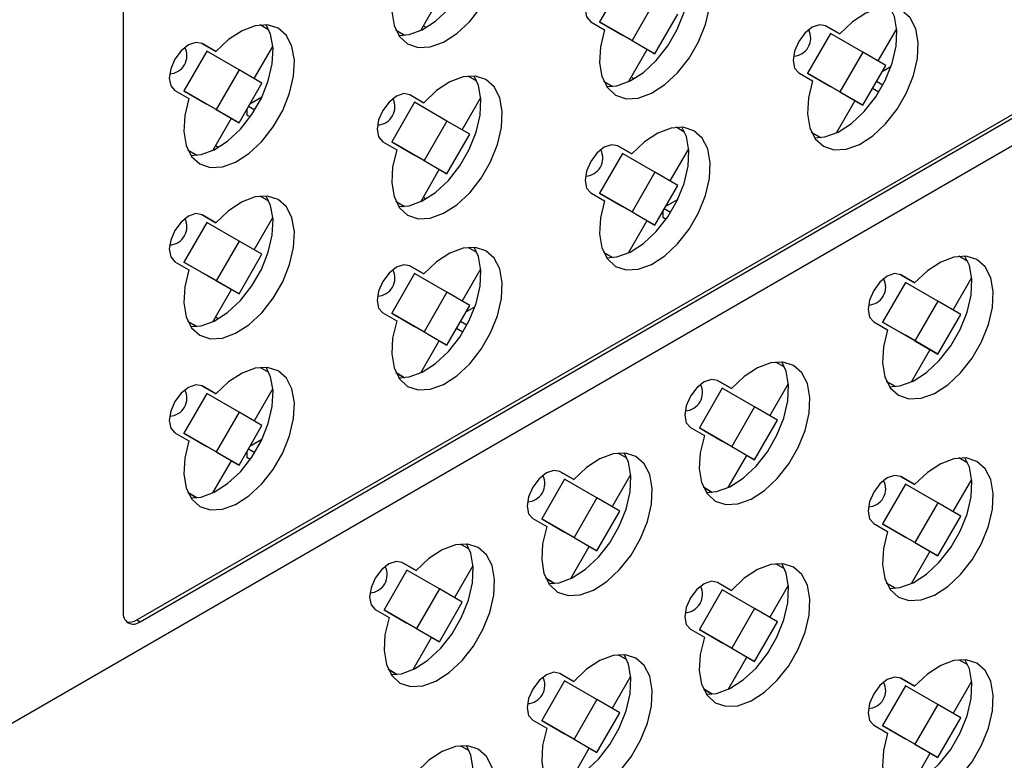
# Model space of a CAD drawing. Header units: millimetres. Extents: x 7187 to 8806, y -3756 to -2918.
# Tile 101 of 250: x 7816 to 7898, y -3604 to -3542. Entities that reach past the tile are written whole.
import ezdxf

# ---------------------------------------------------------------- set-up
doc = ezdxf.new("R2010")
doc.units = ezdxf.units.MM
doc.header["$LTSCALE"] = 3

msp = doc.modelspace()

# ---------------------------------------------------------------- linework, layer by layer
at = {"linetype": 'Continuous', "lineweight": 30}
for p, q in [((7824.644, -3474.976), (7824.644, -3591.497)), ((7825.776, -3592.15), (7929.013, -3532.552)), ((7826.058, -3592.313), (7929.296, -3532.715)), ((7929.296, -3535.002), (7671.343, -3683.915)), ((7866.081, -3539.253), (7864.181, -3542.544)), ((7849.331, -3543.256), (7850.877, -3540.577)), ((7868.768, -3540.804), (7866.868, -3544.095)), ((7868.768, -3545.192), (7870.668, -3541.901)), ((7836.743, -3543.216), (7836.01, -3542.793)), ((7847.265, -3543.226), (7847.996, -3543.648)), ((7847.996, -3543.648), (7847.265, -3543.226)), ((7849.788, -3543.013), (7849.55, -3542.876)), ((7863.443, -3542.521), (7864.594, -3543.186)), ((7864.181, -3542.544), (7866.081, -3543.641)), ((7866.868, -3544.095), (7864.181, -3542.544)), ((7882.931, -3542.864), (7884.097, -3543.537)), ((7884.097, -3543.537), (7882.946, -3542.872)), ((7887.284, -3545.781), (7888.831, -3543.103)), ((7847.854, -3543.566), (7847.802, -3543.656)), ((7847.802, -3543.656), (7847.811, -3543.661)), ((7847.811, -3543.661), (7847.802, -3543.656)), ((7868.768, -3545.192), (7866.081, -3543.641)), ((7866.868, -3544.095), (7868.768, -3545.192)), ((7883.334, -3543.501), (7881.434, -3546.792)), ((7886.021, -3545.052), (7883.334, -3543.501)), ((7831.574, -3544.966), (7829.674, -3548.256)), ((7831.171, -3544.329), (7832.337, -3545.001)), ((7832.337, -3545.001), (7831.186, -3544.337)), ((7834.261, -3546.517), (7831.574, -3544.966)), ((7835.524, -3547.246), (7837.07, -3544.568)), ((7866.584, -3547.503), (7868.131, -3544.825)), ((7886.021, -3545.052), (7884.121, -3548.343)), ((7887.921, -3546.149), (7886.021, -3545.052)), ((7834.261, -3546.517), (7832.361, -3549.808)), ((7836.161, -3547.614), (7834.261, -3546.517)), ((7886.021, -3549.44), (7887.921, -3546.149)), ((7888.298, -3546.283), (7887.617, -3546.676)), ((7853.997, -3547.464), (7853.263, -3547.041)), ((7867.042, -3547.261), (7866.804, -3547.123)), ((7880.696, -3546.769), (7881.847, -3547.434)), ((7881.434, -3546.792), (7883.334, -3547.889)), ((7884.121, -3548.343), (7881.434, -3546.792)), ((7828.936, -3548.234), (7830.087, -3548.899)), ((7834.261, -3550.905), (7836.161, -3547.614)), ((7864.518, -3547.473), (7865.25, -3547.896)), ((7865.249, -3547.896), (7864.518, -3547.474)), ((7865.108, -3547.814), (7865.056, -3547.904)), ((7865.056, -3547.904), (7865.065, -3547.909)), ((7865.065, -3547.909), (7865.056, -3547.904)), ((7886.021, -3549.44), (7883.334, -3547.889)), ((7887.338, -3548.38), (7886.814, -3548.067)), ((7887.675, -3547.793), (7887.148, -3547.489)), ((7829.674, -3548.256), (7831.574, -3549.354)), ((7832.361, -3549.808), (7829.674, -3548.256)), ((7836.154, -3548.786), (7835.149, -3549.366)), ((7848.425, -3548.576), (7849.59, -3549.249)), ((7849.59, -3549.249), (7848.439, -3548.584)), ((7852.777, -3551.494), (7854.324, -3548.815)), ((7884.121, -3548.343), (7886.021, -3549.44)), ((7834.261, -3550.905), (7831.574, -3549.354)), ((7832.361, -3549.808), (7834.261, -3550.905)), ((7834.918, -3549.766), (7834.918, -3550.268)), ((7835.561, -3549.871), (7835.034, -3549.566)), ((7848.827, -3549.213), (7846.927, -3552.504)), ((7851.514, -3550.764), (7848.827, -3549.213)), ((7883.838, -3551.751), (7885.384, -3549.072)), ((7832.077, -3553.216), (7833.624, -3550.537)), ((7835.191, -3550.43), (7834.918, -3550.268)), ((7851.514, -3550.764), (7849.614, -3554.055)), ((7853.414, -3551.862), (7851.514, -3550.764)), ((7871.25, -3551.711), (7870.517, -3551.288)), ((7851.514, -3555.152), (7853.414, -3551.862)), ((7881.771, -3551.721), (7882.503, -3552.143)), ((7882.503, -3552.143), (7881.772, -3551.721)), ((7832.535, -3552.973), (7832.297, -3552.836)), ((7846.189, -3552.482), (7847.34, -3553.146)), ((7846.927, -3552.504), (7848.827, -3553.601)), ((7849.614, -3554.055), (7846.927, -3552.504)), ((7865.678, -3552.824), (7866.844, -3553.497)), ((7866.844, -3553.497), (7865.693, -3552.832)), ((7870.031, -3555.741), (7871.577, -3553.063)), ((7830.011, -3553.186), (7830.743, -3553.608)), ((7830.743, -3553.608), (7830.011, -3553.186)), ((7830.601, -3553.527), (7830.549, -3553.617)), ((7830.549, -3553.617), (7830.558, -3553.622)), ((7830.558, -3553.622), (7830.549, -3553.617)), ((7851.514, -3555.152), (7848.827, -3553.601)), ((7866.081, -3553.461), (7864.181, -3556.752)), ((7868.768, -3555.012), (7866.081, -3553.461)), ((7849.614, -3554.055), (7851.514, -3555.152)), ((7849.331, -3557.464), (7850.877, -3554.785)), ((7868.768, -3555.012), (7866.868, -3558.303)), ((7870.668, -3556.109), (7868.768, -3555.012)), ((7868.768, -3559.4), (7870.668, -3556.109)), ((7836.743, -3557.424), (7836.01, -3557.001)), ((7849.788, -3557.221), (7849.55, -3557.083)), ((7863.443, -3556.729), (7864.594, -3557.394)), ((7864.181, -3556.752), (7866.081, -3557.849)), ((7866.868, -3558.303), (7864.181, -3556.752)), ((7847.265, -3557.433), (7847.996, -3557.856)), ((7847.996, -3557.856), (7847.265, -3557.434)), ((7847.854, -3557.774), (7847.802, -3557.864)), ((7847.802, -3557.864), (7847.811, -3557.869)), ((7847.811, -3557.869), (7847.802, -3557.864)), ((7868.768, -3559.4), (7866.081, -3557.849)), ((7870.661, -3557.281), (7869.656, -3557.861)), ((7831.171, -3558.536), (7832.337, -3559.209)), ((7832.337, -3559.209), (7831.186, -3558.545)), ((7835.524, -3561.454), (7837.07, -3558.776)), ((7866.868, -3558.303), (7868.768, -3559.4)), ((7869.425, -3558.262), (7869.425, -3558.763)), ((7869.697, -3558.926), (7869.425, -3558.763)), ((7870.068, -3558.366), (7869.541, -3558.061)), ((7831.574, -3559.173), (7829.674, -3562.464)), ((7834.261, -3560.725), (7831.574, -3559.173)), ((7866.584, -3561.711), (7868.131, -3559.032)), ((7834.261, -3560.725), (7832.361, -3564.015)), ((7836.161, -3561.822), (7834.261, -3560.725)), ((7853.997, -3561.672), (7853.263, -3561.248)), ((7834.261, -3565.113), (7836.161, -3561.822)), ((7864.518, -3561.681), (7865.25, -3562.104)), ((7865.249, -3562.104), (7864.518, -3561.681)), ((7894.726, -3562.41), (7893.993, -3561.987)), ((7828.936, -3562.442), (7830.087, -3563.106)), ((7829.674, -3562.464), (7831.574, -3563.561)), ((7832.361, -3564.015), (7829.674, -3562.464)), ((7848.425, -3562.784), (7849.59, -3563.457)), ((7849.59, -3563.457), (7848.439, -3562.792)), ((7834.261, -3565.113), (7831.574, -3563.561)), ((7848.827, -3563.421), (7846.927, -3566.712)), ((7851.514, -3564.972), (7848.827, -3563.421)), ((7852.777, -3565.702), (7854.324, -3563.023)), ((7889.154, -3563.523), (7890.319, -3564.196)), ((7890.319, -3564.196), (7889.169, -3563.531)), ((7832.361, -3564.015), (7834.261, -3565.113)), ((7889.557, -3564.16), (7887.657, -3567.451)), ((7892.244, -3565.711), (7889.557, -3564.16)), ((7893.507, -3566.44), (7895.053, -3563.762)), ((7832.077, -3567.424), (7833.624, -3564.745)), ((7851.514, -3564.972), (7849.614, -3568.263)), ((7853.414, -3566.069), (7851.514, -3564.972)), ((7851.514, -3569.36), (7853.414, -3566.069)), ((7853.792, -3566.203), (7853.11, -3566.597)), ((7892.244, -3565.711), (7890.344, -3569.002)), ((7894.144, -3566.808), (7892.244, -3565.711)), ((7846.189, -3566.689), (7847.34, -3567.354)), ((7846.927, -3566.712), (7848.827, -3567.809)), ((7849.614, -3568.263), (7846.927, -3566.712)), ((7892.244, -3570.099), (7894.144, -3566.808)), ((7830.011, -3567.394), (7830.743, -3567.816)), ((7830.743, -3567.816), (7830.011, -3567.394)), ((7830.601, -3567.734), (7830.549, -3567.824)), ((7830.549, -3567.824), (7830.558, -3567.829)), ((7830.558, -3567.829), (7830.549, -3567.824)), ((7832.535, -3567.181), (7832.297, -3567.044)), ((7851.514, -3569.36), (7848.827, -3567.809)), ((7853.168, -3567.714), (7852.641, -3567.409)), ((7886.919, -3567.428), (7888.069, -3568.093)), ((7887.657, -3567.451), (7889.557, -3568.548)), ((7890.344, -3569.002), (7887.657, -3567.451)), ((7849.614, -3568.263), (7851.514, -3569.36)), ((7852.831, -3568.3), (7852.307, -3567.987)), ((7892.244, -3570.099), (7889.557, -3568.548)), ((7849.331, -3571.671), (7850.877, -3568.993)), ((7890.344, -3569.002), (7892.244, -3570.099)), ((7890.06, -3572.41), (7891.607, -3569.731)), ((7879.523, -3571.187), (7878.79, -3570.763)), ((7836.743, -3571.632), (7836.01, -3571.209)), ((7847.265, -3571.641), (7847.996, -3572.064)), ((7847.996, -3572.064), (7847.265, -3571.642)), ((7831.171, -3572.744), (7832.337, -3573.417)), ((7873.951, -3572.299), (7875.117, -3572.972)), ((7875.117, -3572.972), (7873.966, -3572.307)), ((7878.304, -3575.217), (7879.85, -3572.538)), ((7887.994, -3572.38), (7888.726, -3572.802)), ((7888.725, -3572.802), (7887.994, -3572.38)), ((7831.574, -3573.381), (7829.674, -3576.672)), ((7832.337, -3573.417), (7831.186, -3572.752)), ((7834.261, -3574.932), (7831.574, -3573.381)), ((7835.524, -3575.662), (7837.07, -3572.983)), ((7874.354, -3572.936), (7872.454, -3576.227)), ((7877.041, -3574.487), (7874.354, -3572.936)), ((7834.261, -3574.932), (7832.361, -3578.223)), ((7836.161, -3576.03), (7834.261, -3574.932)), ((7877.041, -3574.487), (7875.141, -3577.778)), ((7878.941, -3575.584), (7877.041, -3574.487)), ((7877.041, -3578.875), (7878.941, -3575.584)), ((7828.936, -3576.65), (7830.087, -3577.314)), ((7829.674, -3576.672), (7831.574, -3577.769)), ((7832.361, -3578.223), (7829.674, -3576.672)), ((7834.261, -3579.32), (7836.161, -3576.03)), ((7871.716, -3576.205), (7872.867, -3576.869)), ((7872.454, -3576.227), (7874.354, -3577.324)), ((7875.141, -3577.778), (7872.454, -3576.227)), ((7836.154, -3577.202), (7835.149, -3577.782)), ((7877.041, -3578.875), (7874.354, -3577.324)), ((7834.261, -3579.32), (7831.574, -3577.769)), ((7832.361, -3578.223), (7834.261, -3579.32)), ((7834.918, -3578.182), (7834.918, -3578.683)), ((7835.561, -3578.286), (7835.034, -3577.982)), ((7866.442, -3578.739), (7865.709, -3578.315)), ((7875.141, -3577.778), (7877.041, -3578.875)), ((7832.077, -3581.632), (7833.624, -3578.953)), ((7835.191, -3578.846), (7834.918, -3578.683)), ((7874.857, -3581.187), (7876.404, -3578.508)), ((7894.726, -3579.149), (7893.993, -3578.726)), ((7860.87, -3579.851), (7862.035, -3580.524)), ((7862.035, -3580.524), (7860.884, -3579.859)), ((7865.223, -3582.769), (7866.769, -3580.09)), ((7861.272, -3580.488), (7859.372, -3583.779)), ((7863.959, -3582.039), (7861.272, -3580.488)), ((7889.557, -3580.899), (7887.657, -3584.19)), ((7889.154, -3580.262), (7890.319, -3580.935)), ((7890.319, -3580.935), (7889.169, -3580.27)), ((7892.244, -3582.45), (7889.557, -3580.899)), ((7893.507, -3583.179), (7895.053, -3580.501)), ((7830.011, -3581.601), (7830.743, -3582.024)), ((7830.743, -3582.024), (7830.011, -3581.602)), ((7872.791, -3581.156), (7873.523, -3581.579)), ((7873.523, -3581.579), (7872.791, -3581.157)), ((7863.959, -3582.039), (7862.059, -3585.33)), ((7865.859, -3583.136), (7863.959, -3582.039)), ((7892.244, -3582.45), (7890.344, -3585.741)), ((7894.144, -3583.547), (7892.244, -3582.45)), ((7863.959, -3586.427), (7865.859, -3583.136)), ((7858.634, -3583.756), (7859.785, -3584.421)), ((7859.372, -3583.779), (7861.272, -3584.876)), ((7862.059, -3585.33), (7859.372, -3583.779)), ((7886.919, -3584.167), (7888.069, -3584.832)), ((7892.244, -3586.838), (7894.144, -3583.547)), ((7863.959, -3586.427), (7861.272, -3584.876)), ((7887.657, -3584.19), (7889.557, -3585.287)), ((7890.344, -3585.741), (7887.657, -3584.19)), ((7862.059, -3585.33), (7863.959, -3586.427)), ((7892.244, -3586.838), (7889.557, -3585.287)), ((7890.344, -3585.741), (7892.244, -3586.838)), ((7853.36, -3586.29), (7852.627, -3585.867)), ((7861.776, -3588.738), (7863.322, -3586.06)), ((7890.06, -3589.149), (7891.607, -3586.47)), ((7847.788, -3587.403), (7848.954, -3588.076)), ((7848.954, -3588.076), (7847.803, -3587.411)), ((7848.191, -3588.04), (7846.291, -3591.331)), ((7850.878, -3589.591), (7848.191, -3588.04)), ((7852.141, -3590.32), (7853.687, -3587.642)), ((7879.523, -3587.926), (7878.79, -3587.503)), ((7859.71, -3588.708), (7860.441, -3589.131)), ((7860.441, -3589.131), (7859.71, -3588.709)), ((7873.951, -3589.038), (7875.117, -3589.711)), ((7875.117, -3589.711), (7873.966, -3589.046)), ((7850.878, -3589.591), (7848.978, -3592.882)), ((7852.778, -3590.688), (7850.878, -3589.591)), ((7874.354, -3589.675), (7872.454, -3592.966)), ((7877.041, -3591.226), (7874.354, -3589.675)), ((7878.304, -3591.956), (7879.85, -3589.277)), ((7887.994, -3589.119), (7888.726, -3589.542)), ((7888.725, -3589.542), (7887.994, -3589.119)), ((7850.878, -3593.979), (7852.778, -3590.688)), ((7845.553, -3591.308), (7846.704, -3591.973)), ((7846.291, -3591.331), (7848.191, -3592.428)), ((7848.978, -3592.882), (7846.291, -3591.331)), ((7877.041, -3591.226), (7875.141, -3594.517)), ((7878.941, -3592.324), (7877.041, -3591.226)), ((7825.776, -3592.15), (7826.058, -3592.313)), ((7877.041, -3595.614), (7878.941, -3592.324)), ((7850.878, -3593.979), (7848.191, -3592.428)), ((7848.978, -3592.882), (7850.878, -3593.979)), ((7871.716, -3592.944), (7872.867, -3593.608)), ((7872.454, -3592.966), (7874.354, -3594.063)), ((7875.141, -3594.517), (7872.454, -3592.966)), ((7848.694, -3596.29), (7850.241, -3593.611)), ((7877.041, -3595.614), (7874.354, -3594.063)), ((7875.141, -3594.517), (7877.041, -3595.614)), ((7866.442, -3595.478), (7865.709, -3595.054)), ((7874.857, -3597.926), (7876.404, -3595.247)), ((7894.726, -3595.889), (7893.993, -3595.465)), ((7846.628, -3596.26), (7847.36, -3596.682)), ((7847.36, -3596.682), (7846.628, -3596.26)), ((7861.272, -3597.227), (7859.372, -3600.518)), ((7860.87, -3596.59), (7862.035, -3597.263)), ((7862.035, -3597.263), (7860.884, -3596.598)), ((7863.959, -3598.778), (7861.272, -3597.227)), ((7865.223, -3599.508), (7866.769, -3596.829)), ((7889.154, -3597.001), (7890.319, -3597.674)), ((7890.319, -3597.674), (7889.169, -3597.009)), ((7893.507, -3599.919), (7895.053, -3597.24)), ((7872.791, -3597.895), (7873.523, -3598.318)), ((7873.523, -3598.318), (7872.791, -3597.896)), ((7889.557, -3597.638), (7887.657, -3600.929)), ((7892.244, -3599.189), (7889.557, -3597.638)), ((7863.959, -3598.778), (7862.059, -3602.069)), ((7865.859, -3599.875), (7863.959, -3598.778)), ((7892.244, -3599.189), (7890.344, -3602.48)), ((7894.144, -3600.286), (7892.244, -3599.189)), ((7858.634, -3600.495), (7859.785, -3601.16)), ((7859.372, -3600.518), (7861.272, -3601.615)), ((7862.059, -3602.069), (7859.372, -3600.518)), ((7863.959, -3603.166), (7865.859, -3599.875)), ((7892.244, -3603.577), (7894.144, -3600.286)), ((7886.919, -3600.906), (7888.069, -3601.571)), ((7887.657, -3600.929), (7889.557, -3602.026)), ((7890.344, -3602.48), (7887.657, -3600.929)), ((7863.959, -3603.166), (7861.272, -3601.615)), ((7862.059, -3602.069), (7863.959, -3603.166)), ((7892.244, -3603.577), (7889.557, -3602.026)), ((7853.36, -3603.029), (7852.627, -3602.606)), ((7861.776, -3605.477), (7863.322, -3602.799)), ((7890.344, -3602.48), (7892.244, -3603.577)), ((7890.06, -3605.888), (7891.607, -3603.21))]:
    msp.add_line(p, q, dxfattribs=at)
at = {"linetype": 'Continuous', "lineweight": 30, "flags": 128}
for points in [[(7847.34, -3538.938), (7847, -3540.357), (7846.924, -3541.681), (7847.117, -3542.834), (7847.567, -3543.748), (7848.248, -3544.37), (7849.119, -3544.663), (7850.131, -3544.611), (7851.224, -3544.215), (7852.334, -3543.5), (7853.396, -3542.507), (7854.347, -3541.294), (7855.133, -3539.933), (7855.708, -3538.502), (7856.037, -3537.086), (7856.101, -3535.768), (7855.897, -3534.623), (7855.437, -3533.721), (7854.748, -3533.112), (7853.869, -3532.833), (7852.852, -3532.901), (7851.758, -3533.31), (7850.649, -3534.038), (7849.59, -3535.041)], [(7847.503, -3543.658), (7848.364, -3543.59), (7849.456, -3543.195), (7850.566, -3542.479), (7851.628, -3541.486), (7852.58, -3540.274), (7853.366, -3538.912), (7853.94, -3537.482), (7854.269, -3536.066), (7854.333, -3534.747), (7854.13, -3533.603), (7853.758, -3532.823)], [(7864.594, -3543.186), (7864.254, -3544.604), (7864.178, -3545.929), (7864.371, -3547.082), (7864.82, -3547.996), (7865.501, -3548.618), (7866.373, -3548.911), (7867.385, -3548.858), (7868.478, -3548.463), (7869.587, -3547.748), (7870.649, -3546.755), (7871.601, -3545.542), (7872.387, -3544.181), (7872.961, -3542.75), (7873.29, -3541.334), (7873.355, -3540.015), (7873.151, -3538.871), (7872.691, -3537.968), (7872.001, -3537.36), (7871.122, -3537.081), (7870.106, -3537.148), (7869.011, -3537.558), (7867.902, -3538.285), (7866.844, -3539.289)], [(7864.756, -3547.905), (7865.617, -3547.838), (7866.71, -3547.442), (7867.819, -3546.727), (7868.881, -3545.734), (7869.833, -3544.521), (7870.619, -3543.16), (7871.193, -3541.729), (7871.522, -3540.313), (7871.587, -3538.995), (7871.383, -3537.85), (7871.011, -3537.071)], [(7865.693, -3538.624), (7865.176, -3538.524), (7864.568, -3538.736), (7863.959, -3539.227), (7863.443, -3539.923), (7863.098, -3540.718), (7862.977, -3541.491), (7863.098, -3542.124), (7863.443, -3542.521)], [(7881.847, -3547.434), (7881.507, -3548.852), (7881.431, -3550.176), (7881.624, -3551.329), (7882.074, -3552.244), (7882.754, -3552.865), (7883.626, -3553.159), (7884.638, -3553.106), (7885.731, -3552.71), (7886.841, -3551.995), (7887.902, -3551.002), (7888.854, -3549.79), (7889.64, -3548.428), (7890.215, -3546.998), (7890.544, -3545.582), (7890.608, -3544.263), (7890.404, -3543.119), (7889.944, -3542.216), (7889.254, -3541.607), (7888.376, -3541.328), (7887.359, -3541.396), (7886.264, -3541.805), (7885.155, -3542.533), (7884.097, -3543.537)], [(7882.01, -3552.153), (7882.87, -3552.085), (7883.963, -3551.69), (7885.073, -3550.975), (7886.135, -3549.982), (7887.086, -3548.769), (7887.872, -3547.408), (7888.447, -3545.977), (7888.776, -3544.561), (7888.84, -3543.242), (7888.636, -3542.098), (7888.264, -3541.318)], [(7830.087, -3548.899), (7829.747, -3550.317), (7829.671, -3551.641), (7829.864, -3552.794), (7830.314, -3553.709), (7830.994, -3554.33), (7831.866, -3554.623), (7832.878, -3554.571), (7833.971, -3554.175), (7835.08, -3553.46), (7836.142, -3552.467), (7837.094, -3551.255), (7837.88, -3549.893), (7838.454, -3548.463), (7838.783, -3547.046), (7838.848, -3545.728), (7838.644, -3544.584), (7838.184, -3543.681), (7837.494, -3543.072), (7836.615, -3542.793), (7835.599, -3542.861), (7834.504, -3543.27), (7833.395, -3543.998), (7832.337, -3545.001)], [(7830.25, -3553.618), (7831.11, -3553.55), (7832.203, -3553.155), (7833.313, -3552.44), (7834.374, -3551.447), (7835.326, -3550.234), (7836.112, -3548.873), (7836.687, -3547.442), (7837.016, -3546.026), (7837.08, -3544.707), (7836.876, -3543.563), (7836.504, -3542.783)], [(7882.946, -3542.872), (7882.43, -3542.772), (7881.821, -3542.983), (7881.212, -3543.475), (7880.696, -3544.171), (7880.351, -3544.966), (7880.23, -3545.739), (7880.351, -3546.372), (7880.696, -3546.769)], [(7831.186, -3544.337), (7830.67, -3544.237), (7830.061, -3544.448), (7829.452, -3544.94), (7828.936, -3545.636), (7828.591, -3546.431), (7828.47, -3547.204), (7828.591, -3547.837), (7828.936, -3548.234)], [(7847.34, -3553.146), (7847, -3554.565), (7846.924, -3555.889), (7847.117, -3557.042), (7847.567, -3557.956), (7848.248, -3558.578), (7849.119, -3558.871), (7850.131, -3558.818), (7851.224, -3558.423), (7852.334, -3557.708), (7853.396, -3556.715), (7854.347, -3555.502), (7855.133, -3554.141), (7855.708, -3552.71), (7856.037, -3551.294), (7856.101, -3549.975), (7855.897, -3548.831), (7855.437, -3547.928), (7854.748, -3547.32), (7853.869, -3547.041), (7852.852, -3547.108), (7851.758, -3547.518), (7850.649, -3548.246), (7849.59, -3549.249)], [(7847.503, -3557.865), (7848.364, -3557.798), (7849.456, -3557.402), (7850.566, -3556.687), (7851.628, -3555.694), (7852.58, -3554.482), (7853.366, -3553.12), (7853.94, -3551.69), (7854.269, -3550.274), (7854.333, -3548.955), (7854.13, -3547.811), (7853.758, -3547.031)], [(7848.439, -3548.584), (7847.923, -3548.484), (7847.314, -3548.696), (7846.705, -3549.187), (7846.189, -3549.883), (7845.844, -3550.679), (7845.723, -3551.451), (7845.844, -3552.085), (7846.189, -3552.482)], [(7864.594, -3557.394), (7864.254, -3558.812), (7864.178, -3560.137), (7864.371, -3561.29), (7864.82, -3562.204), (7865.501, -3562.826), (7866.373, -3563.119), (7867.385, -3563.066), (7868.478, -3562.67), (7869.587, -3561.955), (7870.649, -3560.962), (7871.601, -3559.75), (7872.387, -3558.388), (7872.961, -3556.958), (7873.29, -3555.542), (7873.355, -3554.223), (7873.151, -3553.079), (7872.691, -3552.176), (7872.001, -3551.567), (7871.122, -3551.289), (7870.106, -3551.356), (7869.011, -3551.766), (7867.902, -3552.493), (7866.844, -3553.497)], [(7864.756, -3562.113), (7865.617, -3562.045), (7866.71, -3561.65), (7867.819, -3560.935), (7868.881, -3559.942), (7869.833, -3558.729), (7870.619, -3557.368), (7871.193, -3555.937), (7871.522, -3554.521), (7871.587, -3553.203), (7871.383, -3552.058), (7871.011, -3551.279)], [(7865.693, -3552.832), (7865.176, -3552.732), (7864.568, -3552.943), (7863.959, -3553.435), (7863.443, -3554.131), (7863.098, -3554.926), (7862.977, -3555.699), (7863.098, -3556.332), (7863.443, -3556.729)], [(7830.087, -3563.106), (7829.747, -3564.525), (7829.671, -3565.849), (7829.864, -3567.002), (7830.314, -3567.916), (7830.994, -3568.538), (7831.866, -3568.831), (7832.878, -3568.779), (7833.971, -3568.383), (7835.08, -3567.668), (7836.142, -3566.675), (7837.094, -3565.462), (7837.88, -3564.101), (7838.454, -3562.67), (7838.783, -3561.254), (7838.848, -3559.936), (7838.644, -3558.791), (7838.184, -3557.889), (7837.494, -3557.28), (7836.615, -3557.001), (7835.599, -3557.069), (7834.504, -3557.478), (7833.395, -3558.206), (7832.337, -3559.209)], [(7830.25, -3567.826), (7831.11, -3567.758), (7832.203, -3567.363), (7833.313, -3566.647), (7834.374, -3565.654), (7835.326, -3564.442), (7836.112, -3563.08), (7836.687, -3561.65), (7837.016, -3560.234), (7837.08, -3558.915), (7836.876, -3557.771), (7836.504, -3556.991)], [(7831.186, -3558.545), (7830.67, -3558.444), (7830.061, -3558.656), (7829.452, -3559.147), (7828.936, -3559.844), (7828.591, -3560.639), (7828.47, -3561.412), (7828.591, -3562.045), (7828.936, -3562.442)], [(7847.34, -3567.354), (7847, -3568.772), (7846.924, -3570.097), (7847.117, -3571.25), (7847.567, -3572.164), (7848.248, -3572.786), (7849.119, -3573.079), (7850.131, -3573.026), (7851.224, -3572.631), (7852.334, -3571.916), (7853.396, -3570.923), (7854.347, -3569.71), (7855.133, -3568.349), (7855.708, -3566.918), (7856.037, -3565.502), (7856.101, -3564.183), (7855.897, -3563.039), (7855.437, -3562.136), (7854.748, -3561.528), (7853.869, -3561.249), (7852.852, -3561.316), (7851.758, -3561.726), (7850.649, -3562.453), (7849.59, -3563.457)], [(7847.503, -3572.073), (7848.364, -3572.006), (7849.456, -3571.61), (7850.566, -3570.895), (7851.628, -3569.902), (7852.58, -3568.689), (7853.366, -3567.328), (7853.94, -3565.897), (7854.269, -3564.481), (7854.333, -3563.163), (7854.13, -3562.018), (7853.758, -3561.239)], [(7888.069, -3568.093), (7887.73, -3569.511), (7887.654, -3570.836), (7887.846, -3571.989), (7888.296, -3572.903), (7888.977, -3573.524), (7889.849, -3573.818), (7890.861, -3573.765), (7891.953, -3573.369), (7893.063, -3572.654), (7894.125, -3571.661), (7895.077, -3570.449), (7895.863, -3569.087), (7896.437, -3567.657), (7896.766, -3566.241), (7896.831, -3564.922), (7896.627, -3563.778), (7896.167, -3562.875), (7895.477, -3562.266), (7894.598, -3561.988), (7893.582, -3562.055), (7892.487, -3562.464), (7891.378, -3563.192), (7890.319, -3564.196)], [(7888.232, -3572.812), (7889.093, -3572.744), (7890.186, -3572.349), (7891.295, -3571.634), (7892.357, -3570.641), (7893.309, -3569.428), (7894.095, -3568.067), (7894.669, -3566.636), (7894.998, -3565.22), (7895.063, -3563.901), (7894.859, -3562.757), (7894.487, -3561.978)], [(7848.439, -3562.792), (7847.923, -3562.692), (7847.314, -3562.904), (7846.705, -3563.395), (7846.189, -3564.091), (7845.844, -3564.886), (7845.723, -3565.659), (7845.844, -3566.292), (7846.189, -3566.689)], [(7889.169, -3563.531), (7888.652, -3563.431), (7888.044, -3563.642), (7887.435, -3564.134), (7886.919, -3564.83), (7886.574, -3565.625), (7886.453, -3566.398), (7886.574, -3567.031), (7886.919, -3567.428)], [(7872.867, -3576.869), (7872.527, -3578.287), (7872.451, -3579.612), (7872.644, -3580.765), (7873.094, -3581.679), (7873.774, -3582.301), (7874.646, -3582.594), (7875.658, -3582.541), (7876.751, -3582.146), (7877.86, -3581.431), (7878.922, -3580.438), (7879.874, -3579.225), (7880.66, -3577.864), (7881.234, -3576.433), (7881.563, -3575.017), (7881.628, -3573.698), (7881.424, -3572.554), (7880.964, -3571.651), (7880.274, -3571.043), (7879.395, -3570.764), (7878.379, -3570.831), (7877.284, -3571.241), (7876.175, -3571.969), (7875.117, -3572.972)], [(7873.03, -3581.588), (7873.89, -3581.521), (7874.983, -3581.125), (7876.093, -3580.41), (7877.154, -3579.417), (7878.106, -3578.205), (7878.892, -3576.843), (7879.466, -3575.413), (7879.796, -3573.996), (7879.86, -3572.678), (7879.656, -3571.534), (7879.284, -3570.754)], [(7830.087, -3577.314), (7829.747, -3578.733), (7829.671, -3580.057), (7829.864, -3581.21), (7830.314, -3582.124), (7830.994, -3582.746), (7831.866, -3583.039), (7832.878, -3582.986), (7833.971, -3582.591), (7835.08, -3581.876), (7836.142, -3580.883), (7837.094, -3579.67), (7837.88, -3578.309), (7838.454, -3576.878), (7838.783, -3575.462), (7838.848, -3574.143), (7838.644, -3572.999), (7838.184, -3572.096), (7837.494, -3571.488), (7836.615, -3571.209), (7835.599, -3571.276), (7834.504, -3571.686), (7833.395, -3572.414), (7832.337, -3573.417)], [(7830.25, -3582.033), (7831.11, -3581.966), (7832.203, -3581.57), (7833.313, -3580.855), (7834.374, -3579.862), (7835.326, -3578.65), (7836.112, -3577.288), (7836.687, -3575.858), (7837.016, -3574.442), (7837.08, -3573.123), (7836.876, -3571.979), (7836.504, -3571.199)], [(7831.186, -3572.752), (7830.67, -3572.652), (7830.061, -3572.864), (7829.452, -3573.355), (7828.936, -3574.051), (7828.591, -3574.847), (7828.47, -3575.619), (7828.591, -3576.253), (7828.936, -3576.65)], [(7873.966, -3572.307), (7873.45, -3572.207), (7872.841, -3572.419), (7872.232, -3572.91), (7871.716, -3573.606), (7871.371, -3574.401), (7871.25, -3575.174), (7871.371, -3575.808), (7871.716, -3576.205)], [(7859.785, -3584.421), (7859.445, -3585.839), (7859.37, -3587.164), (7859.562, -3588.317), (7860.012, -3589.231), (7860.693, -3589.853), (7861.565, -3590.146), (7862.576, -3590.093), (7863.669, -3589.698), (7864.779, -3588.982), (7865.841, -3587.989), (7866.792, -3586.777), (7867.578, -3585.415), (7868.153, -3583.985), (7868.482, -3582.569), (7868.546, -3581.25), (7868.343, -3580.106), (7867.882, -3579.203), (7867.193, -3578.594), (7866.314, -3578.316), (7865.297, -3578.383), (7864.203, -3578.793), (7863.094, -3579.52), (7862.035, -3580.524)], [(7859.948, -3589.14), (7860.809, -3589.073), (7861.901, -3588.677), (7863.011, -3587.962), (7864.073, -3586.969), (7865.025, -3585.756), (7865.811, -3584.395), (7866.385, -3582.964), (7866.714, -3581.548), (7866.779, -3580.23), (7866.575, -3579.085), (7866.203, -3578.306)], [(7888.069, -3584.832), (7887.73, -3586.25), (7887.654, -3587.575), (7887.846, -3588.728), (7888.296, -3589.642), (7888.977, -3590.264), (7889.849, -3590.557), (7890.861, -3590.504), (7891.953, -3590.108), (7893.063, -3589.393), (7894.125, -3588.4), (7895.077, -3587.188), (7895.863, -3585.826), (7896.437, -3584.396), (7896.766, -3582.98), (7896.831, -3581.661), (7896.627, -3580.517), (7896.167, -3579.614), (7895.477, -3579.005), (7894.598, -3578.727), (7893.582, -3578.794), (7892.487, -3579.204), (7891.378, -3579.931), (7890.319, -3580.935)], [(7888.232, -3589.551), (7889.093, -3589.483), (7890.186, -3589.088), (7891.295, -3588.373), (7892.357, -3587.38), (7893.309, -3586.167), (7894.095, -3584.806), (7894.669, -3583.375), (7894.998, -3581.959), (7895.063, -3580.64), (7894.859, -3579.496), (7894.487, -3578.717)], [(7860.884, -3579.859), (7860.368, -3579.759), (7859.759, -3579.971), (7859.15, -3580.462), (7858.634, -3581.158), (7858.289, -3581.953), (7858.168, -3582.726), (7858.289, -3583.359), (7858.634, -3583.756)], [(7889.169, -3580.27), (7888.652, -3580.17), (7888.044, -3580.381), (7887.435, -3580.873), (7886.919, -3581.569), (7886.574, -3582.364), (7886.453, -3583.137), (7886.574, -3583.77), (7886.919, -3584.167)], [(7846.704, -3591.973), (7846.364, -3593.391), (7846.288, -3594.715), (7846.481, -3595.868), (7846.931, -3596.783), (7847.611, -3597.404), (7848.483, -3597.698), (7849.495, -3597.645), (7850.588, -3597.249), (7851.697, -3596.534), (7852.759, -3595.541), (7853.711, -3594.329), (7854.497, -3592.967), (7855.071, -3591.537), (7855.4, -3590.121), (7855.465, -3588.802), (7855.261, -3587.658), (7854.801, -3586.755), (7854.111, -3586.146), (7853.232, -3585.867), (7852.216, -3585.935), (7851.121, -3586.344), (7850.012, -3587.072), (7848.954, -3588.076)], [(7846.867, -3596.692), (7847.727, -3596.624), (7848.82, -3596.229), (7849.93, -3595.514), (7850.991, -3594.521), (7851.943, -3593.308), (7852.729, -3591.947), (7853.304, -3590.516), (7853.633, -3589.1), (7853.697, -3587.781), (7853.493, -3586.637), (7853.121, -3585.857)], [(7847.803, -3587.411), (7847.287, -3587.311), (7846.678, -3587.522), (7846.069, -3588.014), (7845.553, -3588.71), (7845.208, -3589.505), (7845.087, -3590.278), (7845.208, -3590.911), (7845.553, -3591.308)], [(7872.867, -3593.608), (7872.527, -3595.027), (7872.451, -3596.351), (7872.644, -3597.504), (7873.094, -3598.418), (7873.774, -3599.04), (7874.646, -3599.333), (7875.658, -3599.28), (7876.751, -3598.885), (7877.86, -3598.17), (7878.922, -3597.177), (7879.874, -3595.964), (7880.66, -3594.603), (7881.234, -3593.172), (7881.563, -3591.756), (7881.628, -3590.437), (7881.424, -3589.293), (7880.964, -3588.39), (7880.274, -3587.782), (7879.395, -3587.503), (7878.379, -3587.57), (7877.284, -3587.98), (7876.175, -3588.708), (7875.117, -3589.711)], [(7873.03, -3598.327), (7873.89, -3598.26), (7874.983, -3597.864), (7876.093, -3597.149), (7877.154, -3596.156), (7878.106, -3594.944), (7878.892, -3593.582), (7879.466, -3592.152), (7879.796, -3590.736), (7879.86, -3589.417), (7879.656, -3588.273), (7879.284, -3587.493)], [(7873.966, -3589.046), (7873.45, -3588.946), (7872.841, -3589.158), (7872.232, -3589.649), (7871.716, -3590.345), (7871.371, -3591.141), (7871.25, -3591.913), (7871.371, -3592.547), (7871.716, -3592.944)], [(7859.785, -3601.16), (7859.445, -3602.578), (7859.37, -3603.903), (7859.562, -3605.056), (7860.012, -3605.97), (7860.693, -3606.592), (7861.565, -3606.885), (7862.576, -3606.832), (7863.669, -3606.437), (7864.779, -3605.721), (7865.841, -3604.729), (7866.792, -3603.516), (7867.578, -3602.155), (7868.153, -3600.724), (7868.482, -3599.308), (7868.546, -3597.989), (7868.343, -3596.845), (7867.882, -3595.942), (7867.193, -3595.334), (7866.314, -3595.055), (7865.297, -3595.122), (7864.203, -3595.532), (7863.094, -3596.259), (7862.035, -3597.263)], [(7859.948, -3605.879), (7860.809, -3605.812), (7861.901, -3605.416), (7863.011, -3604.701), (7864.073, -3603.708), (7865.025, -3602.495), (7865.811, -3601.134), (7866.385, -3599.703), (7866.714, -3598.287), (7866.779, -3596.969), (7866.575, -3595.824), (7866.203, -3595.045)], [(7888.069, -3601.571), (7887.73, -3602.989), (7887.654, -3604.314), (7887.846, -3605.467), (7888.296, -3606.381), (7888.977, -3607.003), (7889.849, -3607.296), (7890.861, -3607.243), (7891.953, -3606.848), (7893.063, -3606.132), (7894.125, -3605.139), (7895.077, -3603.927), (7895.863, -3602.565), (7896.437, -3601.135), (7896.766, -3599.719), (7896.831, -3598.4), (7896.627, -3597.256), (7896.167, -3596.353), (7895.477, -3595.744), (7894.598, -3595.466), (7893.582, -3595.533), (7892.487, -3595.943), (7891.378, -3596.67), (7890.319, -3597.674)], [(7888.232, -3606.29), (7889.093, -3606.223), (7890.186, -3605.827), (7891.295, -3605.112), (7892.357, -3604.119), (7893.309, -3602.906), (7894.095, -3601.545), (7894.669, -3600.114), (7894.998, -3598.698), (7895.063, -3597.38), (7894.859, -3596.235), (7894.487, -3595.456)], [(7860.884, -3596.598), (7860.368, -3596.498), (7859.759, -3596.71), (7859.15, -3597.201), (7858.634, -3597.897), (7858.289, -3598.692), (7858.168, -3599.465), (7858.289, -3600.098), (7858.634, -3600.495)], [(7889.169, -3597.009), (7888.652, -3596.909), (7888.044, -3597.121), (7887.435, -3597.612), (7886.919, -3598.308), (7886.574, -3599.103), (7886.453, -3599.876), (7886.574, -3600.509), (7886.919, -3600.906)], [(7846.704, -3608.712), (7846.364, -3610.13), (7846.288, -3611.455), (7846.481, -3612.608), (7846.931, -3613.522), (7847.611, -3614.143), (7848.483, -3614.437), (7849.495, -3614.384), (7850.588, -3613.988), (7851.697, -3613.273), (7852.759, -3612.28), (7853.711, -3611.068), (7854.497, -3609.706), (7855.071, -3608.276), (7855.4, -3606.86), (7855.465, -3605.541), (7855.261, -3604.397), (7854.801, -3603.494), (7854.111, -3602.885), (7853.232, -3602.607), (7852.216, -3602.674), (7851.121, -3603.083), (7850.012, -3603.811), (7848.954, -3604.815)], [(7846.867, -3613.431), (7847.727, -3613.363), (7848.82, -3612.968), (7849.93, -3612.253), (7850.991, -3611.26), (7851.943, -3610.047), (7852.729, -3608.686), (7853.304, -3607.255), (7853.633, -3605.839), (7853.697, -3604.52), (7853.493, -3603.376), (7853.121, -3602.597)]]:
    msp.add_lwpolyline(points, dxfattribs=at)
at = {"linetype": 'Continuous', "lineweight": 30}
for centre, radius, start, end in [((7880.195, -3543.882), 1.5, 272.4169, 27.58848), ((7828.434, -3545.347), 1.5, 272.4169, 27.58848), ((7845.688, -3549.594), 1.5, 272.4169, 27.58848), ((7862.941, -3553.842), 1.5, 272.4169, 27.58848), ((7828.434, -3559.554), 1.5, 272.4169, 27.58848), ((7845.688, -3563.802), 1.5, 272.4169, 27.58848), ((7886.417, -3564.541), 1.5, 272.4169, 27.58848), ((7871.214, -3573.317), 1.5, 272.4169, 27.58848), ((7828.434, -3573.762), 1.5, 272.4169, 27.58848), ((7858.133, -3580.869), 1.5, 272.4169, 27.58848), ((7886.417, -3581.28), 1.5, 272.4169, 27.58848), ((7845.051, -3588.421), 1.5, 272.4169, 27.58848), ((7871.214, -3590.056), 1.5, 272.4169, 27.58848), ((7825.506, -3591.636), 0.873, 170.78533, 309.20336), ((7825.165, -3591.263), 1.077, 257.24095, 304.54158), ((7858.133, -3597.608), 1.5, 272.4169, 27.58848), ((7886.417, -3598.019), 1.5, 272.4169, 27.58848)]:
    msp.add_arc(centre, radius, start, end, dxfattribs=at)

doc.saveas('drawing.dxf')
